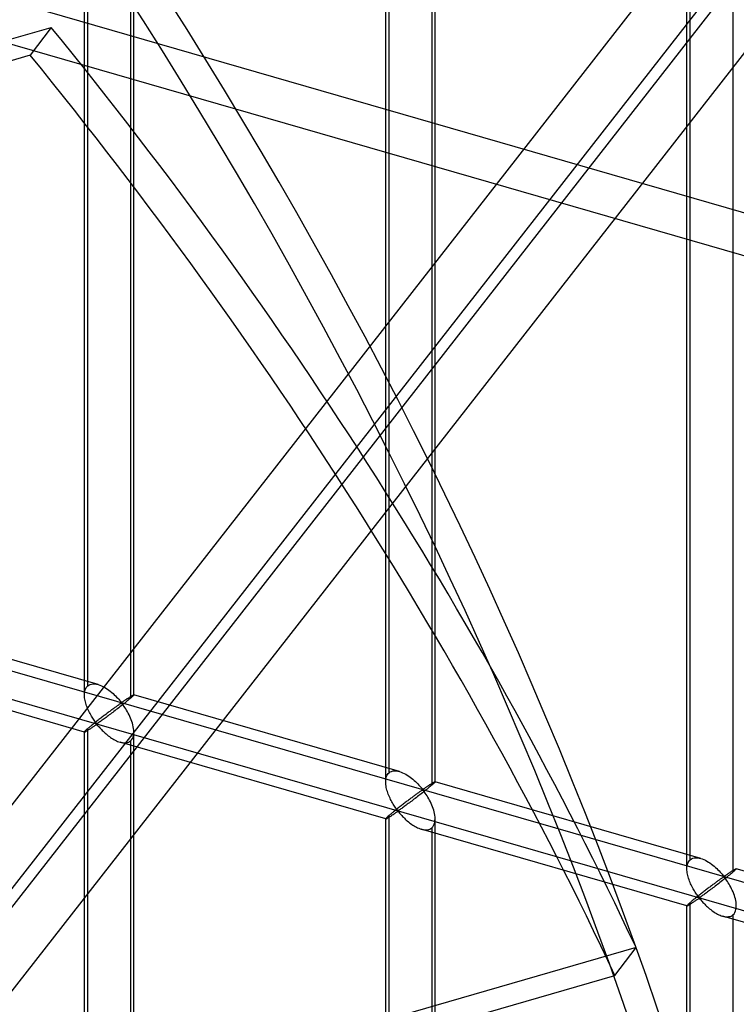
# Model space of a CAD drawing. Header units: millimetres. Extents: x -527 to 557, y -623 to 637.
# Tile 55 of 80: x 271 to 344, y 47 to 146. Entities that reach past the tile are written whole.
import ezdxf

# ---------------------------------------------------------------- set-up
doc = ezdxf.new("R2010")
doc.units = ezdxf.units.MM
doc.layers.add('MAIN-2', color=7, linetype='Continuous')

msp = doc.modelspace()

# ---------------------------------------------------------------- linework, layer by layer
at = {"layer": 'MAIN-2'}
for p, q in [((242.93, 21.293), (470.245, 312.561)), ((470.245, 304.098), (242.792, 12.652)), ((414.829, 251.942), (239.821, 27.696)), ((420.219, 250.385), (236.01, 14.349)), ((-175.896, 209.187), (555.896, -2.063)), ((526.542, 3.524), (-176.231, 206.397)), ((278.06, 78.863), (278.06, 196.498)), ((277.725, 77.949), (277.725, 196.163)), ((282.723, 77.949), (282.723, 196.163)), ((282.388, 195.249), (282.388, 77.614)), ((308.551, 70.061), (308.551, 187.696)), ((308.216, 69.147), (308.216, 187.361)), ((313.214, 69.147), (313.214, 187.361)), ((312.879, 186.447), (312.879, 68.812)), ((338.708, 60.344), (338.708, 178.559)), ((339.042, 61.259), (339.042, 178.894)), ((343.371, 177.645), (343.371, 60.01)), ((367.461, 120.14), (229.659, 159.92)), ((229.659, 155.59), (367.461, 115.81)), ((47.478, 80.051), (274.367, 145.549)), ((274.367, 145.549), (272.237, 142.726)), ((272.237, 142.726), (45.347, 77.228)), ((279.117, 78.995), (252.226, 86.758)), ((277.73, 74.191), (250.84, 81.954)), ((277.911, 78.692), (277.981, 78.784)), ((277.981, 78.784), (278.06, 78.863)), ((278.06, 78.863), (278.176, 78.946)), ((278.176, 78.946), (278.308, 79.008)), ((278.308, 79.008), (278.453, 79.048)), ((278.453, 79.048), (278.61, 79.065)), ((278.61, 79.065), (278.776, 79.061)), ((278.776, 79.061), (278.949, 79.036)), ((278.949, 79.036), (279.125, 78.993)), ((279.125, 78.993), (279.284, 78.94)), ((279.284, 78.94), (279.442, 78.876)), ((279.442, 78.876), (279.596, 78.802)), ((279.596, 78.802), (279.749, 78.72)), ((277.725, 77.935), (277.729, 78.08)), ((277.73, 77.801), (277.725, 77.935)), ((277.729, 78.08), (277.744, 78.219)), ((277.742, 77.664), (277.73, 77.801)), ((277.744, 78.219), (277.769, 78.351)), ((277.769, 78.351), (277.805, 78.475)), ((277.805, 78.475), (277.853, 78.589)), ((277.853, 78.589), (277.911, 78.692)), ((279.749, 78.72), (279.901, 78.629)), ((279.901, 78.629), (280.051, 78.531)), ((280.051, 78.531), (280.198, 78.426)), ((280.198, 78.426), (280.342, 78.316)), ((280.342, 78.316), (280.48, 78.202)), ((280.48, 78.202), (280.614, 78.086)), ((280.614, 78.086), (280.741, 77.969)), ((280.741, 77.969), (280.863, 77.851)), ((280.863, 77.851), (280.979, 77.733)), ((282.336, 77.749), (282.378, 77.776)), ((282.378, 77.776), (282.419, 77.801)), ((282.419, 77.801), (282.457, 77.825)), ((282.457, 77.825), (282.494, 77.847)), ((282.494, 77.847), (282.528, 77.868)), ((282.528, 77.868), (282.56, 77.886)), ((282.59, 77.795), (282.548, 77.756)), ((282.56, 77.886), (282.589, 77.903)), ((282.589, 77.903), (282.616, 77.917)), ((282.626, 77.83), (282.59, 77.795)), ((282.616, 77.917), (282.64, 77.93)), ((282.657, 77.861), (282.626, 77.83)), ((282.64, 77.93), (282.662, 77.94)), ((282.682, 77.887), (282.657, 77.861)), ((282.662, 77.94), (282.68, 77.948)), ((282.68, 77.948), (282.696, 77.953)), ((282.7, 77.909), (282.682, 77.887)), ((282.696, 77.953), (282.708, 77.956)), ((282.713, 77.927), (282.7, 77.909)), ((282.708, 77.956), (282.717, 77.956)), ((282.721, 77.94), (282.713, 77.927)), ((282.717, 77.956), (282.719, 77.955)), ((309.608, 70.193), (282.718, 77.956)), ((282.719, 77.955), (282.72, 77.955)), ((282.72, 77.955), (282.721, 77.954)), ((282.721, 77.954), (282.722, 77.952)), ((282.723, 77.95), (282.721, 77.94)), ((282.722, 77.952), (282.723, 77.951)), ((282.723, 77.951), (282.723, 77.95)), ((277.761, 77.526), (277.742, 77.664)), ((277.787, 77.388), (277.761, 77.526)), ((277.817, 77.252), (277.787, 77.388)), ((277.853, 77.115), (277.817, 77.252)), ((277.894, 76.978), (277.853, 77.115)), ((277.94, 76.841), (277.894, 76.978)), ((277.99, 76.704), (277.94, 76.841)), ((280.986, 76.8), (280.923, 76.755)), ((280.979, 77.733), (281.088, 77.618)), ((281.046, 76.844), (280.986, 76.8)), ((281.104, 76.885), (281.046, 76.844)), ((281.088, 77.618), (281.189, 77.507)), ((281.16, 76.924), (281.104, 76.885)), ((281.213, 76.962), (281.16, 76.924)), ((281.189, 77.507), (281.282, 77.402)), ((281.264, 76.997), (281.213, 76.962)), ((281.314, 77.03), (281.264, 76.997)), ((281.282, 77.402), (281.37, 77.303)), ((281.361, 77.06), (281.314, 77.03)), ((281.443, 76.843), (281.319, 76.745)), ((281.41, 77.085), (281.361, 77.06)), ((281.37, 77.303), (281.473, 77.217)), ((281.473, 77.094), (281.41, 77.085)), ((281.566, 76.94), (281.443, 76.843)), ((281.473, 77.217), (281.537, 77.225)), ((281.574, 77.006), (281.473, 77.094)), ((281.537, 77.225), (281.585, 77.25)), ((281.686, 77.035), (281.566, 76.94)), ((281.654, 76.903), (281.574, 77.006)), ((281.585, 77.25), (281.63, 77.278)), ((281.63, 77.278), (281.676, 77.307)), ((281.736, 76.789), (281.654, 76.903)), ((281.676, 77.307), (281.722, 77.338)), ((281.803, 77.129), (281.686, 77.035)), ((281.722, 77.338), (281.77, 77.37)), ((281.82, 76.665), (281.736, 76.789)), ((281.77, 77.37), (281.817, 77.403)), ((281.916, 77.22), (281.803, 77.129)), ((281.817, 77.403), (281.866, 77.435)), ((281.866, 77.435), (281.914, 77.468)), ((281.914, 77.468), (281.964, 77.502)), ((282.023, 77.308), (281.916, 77.22)), ((281.964, 77.502), (282.013, 77.535)), ((282.013, 77.535), (282.061, 77.568)), ((282.125, 77.392), (282.023, 77.308)), ((282.061, 77.568), (282.109, 77.6)), ((282.109, 77.6), (282.156, 77.631)), ((282.22, 77.471), (282.125, 77.392)), ((282.156, 77.631), (282.203, 77.662)), ((282.203, 77.662), (282.248, 77.692)), ((282.308, 77.545), (282.22, 77.471)), ((282.248, 77.692), (282.293, 77.721)), ((282.293, 77.721), (282.336, 77.749)), ((282.388, 77.614), (282.308, 77.545)), ((282.447, 77.665), (282.388, 77.614)), ((282.5, 77.712), (282.447, 77.665)), ((282.548, 77.756), (282.5, 77.712)), ((278.045, 76.569), (277.99, 76.704)), ((278.102, 76.435), (278.045, 76.569)), ((278.162, 76.304), (278.102, 76.435)), ((278.225, 76.175), (278.162, 76.304)), ((278.29, 76.05), (278.225, 76.175)), ((278.356, 75.929), (278.29, 76.05)), ((278.423, 75.811), (278.356, 75.929)), ((278.491, 75.696), (278.423, 75.811)), ((279.622, 75.783), (279.538, 75.719)), ((279.706, 75.847), (279.622, 75.783)), ((279.789, 75.911), (279.706, 75.847)), ((279.873, 75.974), (279.789, 75.911)), ((279.956, 76.037), (279.873, 75.974)), ((280.038, 76.099), (279.956, 76.037)), ((280.126, 75.834), (280.016, 75.753)), ((280.119, 76.161), (280.038, 76.099)), ((280.2, 76.221), (280.119, 76.161)), ((280.238, 75.919), (280.126, 75.834)), ((280.279, 76.281), (280.2, 76.221)), ((280.353, 76.005), (280.238, 75.919)), ((280.357, 76.339), (280.279, 76.281)), ((280.47, 76.093), (280.353, 76.005)), ((280.434, 76.396), (280.357, 76.339)), ((280.509, 76.451), (280.434, 76.396)), ((280.589, 76.183), (280.47, 76.093)), ((280.582, 76.506), (280.509, 76.451)), ((280.654, 76.558), (280.582, 76.506)), ((280.708, 76.273), (280.589, 76.183)), ((280.724, 76.609), (280.654, 76.558)), ((280.827, 76.365), (280.708, 76.273)), ((280.792, 76.659), (280.724, 76.609)), ((280.858, 76.708), (280.792, 76.659)), ((280.948, 76.457), (280.827, 76.365)), ((280.923, 76.755), (280.858, 76.708)), ((281.07, 76.552), (280.948, 76.457)), ((281.194, 76.648), (281.07, 76.552)), ((281.319, 76.745), (281.194, 76.648)), ((281.906, 76.532), (281.82, 76.665)), ((281.993, 76.39), (281.906, 76.532)), ((282.079, 76.242), (281.993, 76.39)), ((282.162, 76.089), (282.079, 76.242)), ((282.244, 75.93), (282.162, 76.089)), ((282.322, 75.765), (282.244, 75.93)), ((278.373, 74.797), (278.303, 74.739)), ((278.446, 74.857), (278.373, 74.797)), ((278.522, 74.918), (278.446, 74.857)), ((278.56, 75.587), (278.491, 75.696)), ((278.6, 74.982), (278.522, 74.918)), ((278.627, 75.482), (278.56, 75.587)), ((278.68, 75.046), (278.6, 74.982)), ((278.694, 75.384), (278.627, 75.482)), ((278.633, 74.746), (278.699, 74.791)), ((278.762, 75.112), (278.68, 75.046)), ((278.759, 75.291), (278.694, 75.384)), ((278.699, 74.791), (278.764, 74.834)), ((278.823, 75.205), (278.759, 75.291)), ((278.846, 75.179), (278.762, 75.112)), ((278.764, 74.834), (278.828, 74.875)), ((278.887, 75.126), (278.823, 75.205)), ((278.828, 74.875), (278.891, 74.913)), ((278.932, 75.247), (278.846, 75.179)), ((278.966, 75.056), (278.887, 75.126)), ((278.891, 74.913), (278.974, 74.93)), ((279.018, 75.315), (278.932, 75.247)), ((279.054, 75.069), (278.966, 75.056)), ((278.974, 74.93), (279.059, 74.864)), ((279.105, 75.383), (279.018, 75.315)), ((279.122, 75.109), (279.054, 75.069)), ((279.059, 74.864), (279.127, 74.789)), ((279.192, 75.451), (279.105, 75.383)), ((279.193, 75.156), (279.122, 75.109)), ((279.127, 74.789), (279.197, 74.709)), ((279.28, 75.519), (279.192, 75.451)), ((279.267, 75.208), (279.193, 75.156)), ((279.346, 75.263), (279.267, 75.208)), ((279.366, 75.586), (279.28, 75.519)), ((279.429, 75.323), (279.346, 75.263)), ((279.453, 75.653), (279.366, 75.586)), ((279.518, 75.387), (279.429, 75.323)), ((279.538, 75.719), (279.453, 75.653)), ((279.61, 75.454), (279.518, 75.387)), ((279.707, 75.525), (279.61, 75.454)), ((279.806, 75.597), (279.707, 75.525)), ((279.909, 75.673), (279.806, 75.597)), ((280.016, 75.753), (279.909, 75.673)), ((282.396, 75.596), (282.322, 75.765)), ((282.464, 75.425), (282.396, 75.596)), ((282.526, 75.251), (282.464, 75.425)), ((282.581, 75.077), (282.526, 75.251)), ((282.628, 74.904), (282.581, 75.077)), ((282.667, 74.731), (282.628, 74.904)), ((277.729, 74.211), (277.725, 74.197)), ((277.725, -44.017), (277.725, 74.198)), ((277.725, 74.197), (277.725, 74.196)), ((277.725, 74.196), (277.726, 74.194)), ((277.726, 74.194), (277.727, 74.193)), ((277.727, 74.193), (277.728, 74.192)), ((277.728, 74.192), (277.729, 74.192)), ((277.744, 74.233), (277.729, 74.211)), ((277.729, 74.192), (277.731, 74.191)), ((277.731, 74.191), (277.744, 74.192)), ((277.769, 74.263), (277.744, 74.233)), ((277.744, 74.192), (277.764, 74.198)), ((277.764, 74.198), (277.79, 74.209)), ((277.805, 74.301), (277.769, 74.263)), ((277.79, 74.209), (277.821, 74.224)), ((277.853, 74.347), (277.805, 74.301)), ((277.821, 74.224), (277.857, 74.243)), ((277.911, 74.402), (277.853, 74.347)), ((277.857, 74.243), (277.899, 74.267)), ((277.899, 74.267), (277.945, 74.294)), ((277.981, 74.464), (277.911, 74.402)), ((277.945, 74.294), (277.996, 74.325)), ((278.06, 74.533), (277.981, 74.464)), ((277.996, 74.325), (278.05, 74.359)), ((278.05, 74.359), (278.108, 74.395)), ((278.115, 74.581), (278.06, 74.533)), ((278.06, -43.102), (278.06, 74.533)), ((278.108, 74.395), (278.168, 74.435)), ((278.174, 74.631), (278.115, 74.581)), ((278.168, 74.435), (278.231, 74.476)), ((278.237, 74.684), (278.174, 74.631)), ((278.231, 74.476), (278.296, 74.518)), ((278.303, 74.739), (278.237, 74.684)), ((278.296, 74.518), (278.362, 74.562)), ((278.362, 74.562), (278.429, 74.608)), ((278.429, 74.608), (278.497, 74.654)), ((278.497, 74.654), (278.565, 74.7)), ((278.565, 74.7), (278.633, 74.746)), ((279.197, 74.709), (279.272, 74.625)), ((279.272, 74.625), (279.351, 74.538)), ((279.351, 74.538), (279.435, 74.449)), ((279.435, 74.449), (279.523, 74.358)), ((279.523, 74.358), (279.616, 74.265)), ((279.616, 74.265), (279.712, 74.172)), ((279.712, 74.172), (279.811, 74.081)), ((279.811, 74.081), (279.915, 73.99)), ((279.915, 73.99), (280.021, 73.9)), ((280.021, 73.9), (280.131, 73.811)), ((280.131, 73.811), (280.244, 73.725)), ((282.642, 73.672), (282.689, 73.839)), ((282.696, 74.557), (282.667, 74.731)), ((282.689, 73.839), (282.715, 74.02)), ((282.716, 74.383), (282.696, 74.557)), ((282.715, 74.02), (282.723, 74.212)), ((282.723, 74.212), (282.716, 74.383)), ((282.723, -44.017), (282.723, 74.198)), ((280.244, 73.725), (280.358, 73.643)), ((280.358, 73.643), (280.475, 73.564)), ((280.475, 73.564), (280.593, 73.489)), ((280.593, 73.489), (280.712, 73.419)), ((280.712, 73.419), (280.832, 73.355)), ((280.832, 73.355), (280.952, 73.296)), ((280.952, 73.296), (281.074, 73.242)), ((281.074, 73.242), (281.198, 73.195)), ((281.198, 73.195), (281.323, 73.154)), ((281.323, 73.154), (281.46, 73.119)), ((308.221, 65.389), (281.331, 73.152)), ((281.46, 73.119), (281.596, 73.095)), ((281.596, 73.095), (281.728, 73.082)), ((281.728, 73.082), (281.856, 73.083)), ((281.856, 73.083), (281.978, 73.096)), ((281.978, 73.096), (282.093, 73.123)), ((282.093, 73.123), (282.2, 73.163)), ((282.2, 73.163), (282.299, 73.217)), ((282.299, 73.217), (282.388, 73.284)), ((282.388, 73.284), (282.491, 73.392)), ((282.388, 73.284), (282.388, -44.352)), ((282.491, 73.392), (282.577, 73.522)), ((282.577, 73.522), (282.642, 73.672)), ((308.344, 69.787), (308.403, 69.89)), ((308.403, 69.89), (308.472, 69.982)), ((308.472, 69.982), (308.551, 70.061)), ((308.551, 70.061), (308.667, 70.144)), ((308.667, 70.144), (308.799, 70.206)), ((308.799, 70.206), (308.945, 70.246)), ((308.945, 70.246), (309.102, 70.263)), ((309.102, 70.263), (309.268, 70.259)), ((309.268, 70.259), (309.44, 70.234)), ((309.44, 70.234), (309.617, 70.191)), ((309.617, 70.191), (309.776, 70.138)), ((309.776, 70.138), (309.933, 70.074)), ((309.933, 70.074), (310.088, 70)), ((310.088, 70), (310.24, 69.918)), ((310.24, 69.918), (310.392, 69.827)), ((310.392, 69.827), (310.542, 69.729)), ((308.216, 69.133), (308.22, 69.278)), ((308.221, 68.999), (308.216, 69.133)), ((308.22, 69.278), (308.235, 69.417)), ((308.233, 68.862), (308.221, 68.999)), ((308.253, 68.724), (308.233, 68.862)), ((308.235, 69.417), (308.26, 69.549)), ((308.26, 69.549), (308.297, 69.673)), ((308.297, 69.673), (308.344, 69.787)), ((310.542, 69.729), (310.689, 69.624)), ((310.689, 69.624), (310.833, 69.514)), ((310.833, 69.514), (310.972, 69.4)), ((310.972, 69.4), (311.105, 69.284)), ((311.105, 69.284), (311.233, 69.167)), ((311.233, 69.167), (311.355, 69.049)), ((311.355, 69.049), (311.471, 68.931)), ((311.471, 68.931), (311.579, 68.816)), ((311.579, 68.816), (311.68, 68.705)), ((312.6, 68.798), (312.648, 68.829)), ((312.648, 68.829), (312.694, 68.86)), ((312.694, 68.86), (312.74, 68.89)), ((312.74, 68.89), (312.784, 68.919)), ((312.784, 68.919), (312.828, 68.947)), ((312.879, 68.812), (312.799, 68.743)), ((312.828, 68.947), (312.87, 68.974)), ((312.87, 68.974), (312.91, 68.999)), ((312.938, 68.863), (312.879, 68.812)), ((312.91, 68.999), (312.948, 69.023)), ((312.991, 68.91), (312.938, 68.863)), ((312.948, 69.023), (312.985, 69.045)), ((312.985, 69.045), (313.019, 69.066)), ((313.039, 68.954), (312.991, 68.91)), ((313.019, 69.066), (313.051, 69.084)), ((313.081, 68.993), (313.039, 68.954)), ((313.051, 69.084), (313.081, 69.101)), ((313.081, 69.101), (313.108, 69.115)), ((313.118, 69.028), (313.081, 68.993)), ((313.108, 69.115), (313.132, 69.128)), ((313.148, 69.059), (313.118, 69.028)), ((313.132, 69.128), (313.153, 69.138)), ((313.173, 69.085), (313.148, 69.059)), ((313.153, 69.138), (313.172, 69.146)), ((313.172, 69.146), (313.187, 69.151)), ((313.192, 69.107), (313.173, 69.085)), ((313.187, 69.151), (313.2, 69.154)), ((313.205, 69.125), (313.192, 69.107)), ((313.2, 69.154), (313.208, 69.154)), ((313.212, 69.138), (313.205, 69.125)), ((313.208, 69.154), (313.21, 69.153)), ((340.099, 61.391), (313.209, 69.154)), ((313.21, 69.153), (313.211, 69.152)), ((313.211, 69.152), (313.212, 69.152)), ((313.212, 69.152), (313.213, 69.15)), ((313.214, 69.148), (313.212, 69.138)), ((313.213, 69.15), (313.214, 69.149)), ((313.214, 69.149), (313.214, 69.148)), ((308.278, 68.586), (308.253, 68.724)), ((308.309, 68.45), (308.278, 68.586)), ((308.345, 68.313), (308.309, 68.45)), ((308.386, 68.176), (308.345, 68.313)), ((308.432, 68.039), (308.386, 68.176)), ((308.482, 67.902), (308.432, 68.039)), ((308.536, 67.767), (308.482, 67.902)), ((311.215, 67.807), (311.145, 67.756)), ((311.283, 67.857), (311.215, 67.807)), ((311.35, 67.906), (311.283, 67.857)), ((311.414, 67.953), (311.35, 67.906)), ((311.477, 67.998), (311.414, 67.953)), ((311.537, 68.042), (311.477, 67.998)), ((311.595, 68.083), (311.537, 68.042)), ((311.686, 67.846), (311.562, 67.75)), ((311.651, 68.122), (311.595, 68.083)), ((311.704, 68.16), (311.651, 68.122)), ((311.68, 68.705), (311.774, 68.6)), ((311.81, 67.943), (311.686, 67.846)), ((311.756, 68.195), (311.704, 68.16)), ((311.805, 68.228), (311.756, 68.195)), ((311.774, 68.6), (311.861, 68.501)), ((311.852, 68.258), (311.805, 68.228)), ((311.935, 68.041), (311.81, 67.943)), ((311.901, 68.283), (311.852, 68.258)), ((311.861, 68.501), (311.965, 68.415)), ((311.965, 68.292), (311.901, 68.283)), ((312.057, 68.138), (311.935, 68.041)), ((311.965, 68.415), (312.029, 68.423)), ((312.065, 68.204), (311.965, 68.292)), ((312.029, 68.423), (312.076, 68.448)), ((312.177, 68.233), (312.057, 68.138)), ((312.145, 68.101), (312.065, 68.204)), ((312.076, 68.448), (312.121, 68.476)), ((312.121, 68.476), (312.167, 68.505)), ((312.228, 67.986), (312.145, 68.101)), ((312.167, 68.505), (312.214, 68.536)), ((312.294, 68.327), (312.177, 68.233)), ((312.214, 68.536), (312.261, 68.568)), ((312.312, 67.863), (312.228, 67.986)), ((312.261, 68.568), (312.309, 68.6)), ((312.407, 68.418), (312.294, 68.327)), ((312.309, 68.6), (312.357, 68.633)), ((312.397, 67.73), (312.312, 67.863)), ((312.357, 68.633), (312.406, 68.666)), ((312.406, 68.666), (312.455, 68.7)), ((312.515, 68.506), (312.407, 68.418)), ((312.455, 68.7), (312.504, 68.733)), ((312.504, 68.733), (312.552, 68.766)), ((312.617, 68.59), (312.515, 68.506)), ((312.552, 68.766), (312.6, 68.798)), ((312.712, 68.669), (312.617, 68.59)), ((312.799, 68.743), (312.712, 68.669)), ((308.593, 67.633), (308.536, 67.767)), ((308.654, 67.502), (308.593, 67.633)), ((308.717, 67.373), (308.654, 67.502)), ((308.781, 67.248), (308.717, 67.373)), ((308.847, 67.127), (308.781, 67.248)), ((308.914, 67.009), (308.847, 67.127)), ((308.983, 66.894), (308.914, 67.009)), ((309.051, 66.784), (308.983, 66.894)), ((309.944, 66.851), (309.858, 66.784)), ((310.029, 66.917), (309.944, 66.851)), ((310.113, 66.981), (310.029, 66.917)), ((310.197, 67.045), (310.113, 66.981)), ((310.281, 67.109), (310.197, 67.045)), ((310.364, 67.172), (310.281, 67.109)), ((310.4, 66.871), (310.297, 66.795)), ((310.447, 67.235), (310.364, 67.172)), ((310.507, 66.95), (310.4, 66.871)), ((310.529, 67.297), (310.447, 67.235)), ((310.617, 67.032), (310.507, 66.95)), ((310.611, 67.359), (310.529, 67.297)), ((310.691, 67.419), (310.611, 67.359)), ((310.73, 67.116), (310.617, 67.032)), ((310.771, 67.478), (310.691, 67.419)), ((310.845, 67.203), (310.73, 67.116)), ((310.849, 67.537), (310.771, 67.478)), ((310.962, 67.291), (310.845, 67.203)), ((310.925, 67.594), (310.849, 67.537)), ((311, 67.649), (310.925, 67.594)), ((311.08, 67.381), (310.962, 67.291)), ((311.074, 67.704), (311, 67.649)), ((311.145, 67.756), (311.074, 67.704)), ((311.199, 67.471), (311.08, 67.381)), ((311.319, 67.563), (311.199, 67.471)), ((311.439, 67.655), (311.319, 67.563)), ((311.562, 67.75), (311.439, 67.655)), ((312.484, 67.588), (312.397, 67.73)), ((312.57, 67.44), (312.484, 67.588)), ((312.654, 67.287), (312.57, 67.44)), ((312.735, 67.128), (312.654, 67.287)), ((312.813, 66.963), (312.735, 67.128)), ((312.887, 66.794), (312.813, 66.963)), ((308.665, 65.829), (308.606, 65.778)), ((308.728, 65.882), (308.665, 65.829)), ((308.795, 65.937), (308.728, 65.882)), ((308.864, 65.995), (308.795, 65.937)), ((308.937, 66.055), (308.864, 65.995)), ((308.92, 65.806), (308.988, 65.852)), ((309.013, 66.116), (308.937, 66.055)), ((308.988, 65.852), (309.057, 65.898)), ((309.091, 66.179), (309.013, 66.116)), ((309.119, 66.68), (309.051, 66.784)), ((309.057, 65.898), (309.124, 65.944)), ((309.171, 66.244), (309.091, 66.179)), ((309.185, 66.582), (309.119, 66.68)), ((309.124, 65.944), (309.19, 65.989)), ((309.254, 66.31), (309.171, 66.244)), ((309.25, 66.489), (309.185, 66.582)), ((309.19, 65.989), (309.255, 66.032)), ((309.314, 66.403), (309.25, 66.489)), ((309.338, 66.377), (309.254, 66.31)), ((309.255, 66.032), (309.319, 66.073)), ((309.378, 66.324), (309.314, 66.403)), ((309.319, 66.073), (309.383, 66.11)), ((309.423, 66.444), (309.338, 66.377)), ((309.457, 66.254), (309.378, 66.324)), ((309.383, 66.11), (309.466, 66.128)), ((309.509, 66.512), (309.423, 66.444)), ((309.546, 66.267), (309.457, 66.254)), ((309.466, 66.128), (309.551, 66.062)), ((309.596, 66.581), (309.509, 66.512)), ((309.614, 66.307), (309.546, 66.267)), ((309.551, 66.062), (309.618, 65.987)), ((309.684, 66.649), (309.596, 66.581)), ((309.684, 66.354), (309.614, 66.307)), ((309.618, 65.987), (309.689, 65.907)), ((309.771, 66.717), (309.684, 66.649)), ((309.758, 66.406), (309.684, 66.354)), ((309.689, 65.907), (309.763, 65.823)), ((309.837, 66.461), (309.758, 66.406)), ((309.763, 65.823), (309.842, 65.736)), ((309.858, 66.784), (309.771, 66.717)), ((309.921, 66.521), (309.837, 66.461)), ((310.009, 66.585), (309.921, 66.521)), ((310.102, 66.652), (310.009, 66.585)), ((310.198, 66.722), (310.102, 66.652)), ((310.297, 66.795), (310.198, 66.722)), ((312.956, 66.622), (312.887, 66.794)), ((313.018, 66.449), (312.956, 66.622)), ((313.073, 66.275), (313.018, 66.449)), ((313.12, 66.102), (313.073, 66.275)), ((313.158, 65.929), (313.12, 66.102)), ((313.188, 65.755), (313.158, 65.929)), ((308.22, 65.409), (308.216, 65.395)), ((308.216, -52.819), (308.216, 65.396)), ((308.216, 65.395), (308.217, 65.394)), ((308.217, 65.394), (308.217, 65.392)), ((308.217, 65.392), (308.218, 65.391)), ((308.218, 65.391), (308.219, 65.39)), ((308.219, 65.39), (308.22, 65.39)), ((308.235, 65.431), (308.22, 65.409)), ((308.22, 65.39), (308.222, 65.389)), ((308.222, 65.389), (308.235, 65.39)), ((308.26, 65.461), (308.235, 65.431)), ((308.235, 65.39), (308.255, 65.396)), ((308.255, 65.396), (308.281, 65.407)), ((308.297, 65.499), (308.26, 65.461)), ((308.281, 65.407), (308.312, 65.422)), ((308.344, 65.545), (308.297, 65.499)), ((308.312, 65.422), (308.349, 65.441)), ((308.403, 65.6), (308.344, 65.545)), ((308.349, 65.441), (308.39, 65.465)), ((308.39, 65.465), (308.436, 65.492)), ((308.472, 65.662), (308.403, 65.6)), ((308.436, 65.492), (308.487, 65.523)), ((308.551, 65.731), (308.472, 65.662)), ((308.487, 65.523), (308.541, 65.557)), ((308.541, 65.557), (308.599, 65.593)), ((308.606, 65.778), (308.551, 65.731)), ((308.551, -51.904), (308.551, 65.731)), ((308.599, 65.593), (308.66, 65.632)), ((308.66, 65.632), (308.722, 65.674)), ((308.722, 65.674), (308.787, 65.716)), ((308.787, 65.716), (308.853, 65.76)), ((308.853, 65.76), (308.92, 65.806)), ((309.842, 65.736), (309.926, 65.647)), ((309.926, 65.647), (310.014, 65.555)), ((310.014, 65.555), (310.107, 65.463)), ((310.107, 65.463), (310.203, 65.37)), ((310.203, 65.37), (310.303, 65.279)), ((310.303, 65.279), (310.406, 65.188)), ((310.406, 65.188), (310.512, 65.098)), ((310.512, 65.098), (310.622, 65.009)), ((310.622, 65.009), (310.735, 64.923)), ((310.735, 64.923), (310.85, 64.841)), ((310.85, 64.841), (310.967, 64.762)), ((313.068, 64.72), (313.134, 64.87)), ((313.134, 64.87), (313.18, 65.037)), ((313.18, 65.037), (313.206, 65.218)), ((313.207, 65.581), (313.188, 65.755)), ((313.206, 65.218), (313.214, 65.41)), ((313.214, 65.41), (313.207, 65.581)), ((313.214, -52.819), (313.214, 65.396)), ((310.967, 64.762), (311.085, 64.687)), ((311.085, 64.687), (311.204, 64.617)), ((311.204, 64.617), (311.323, 64.553)), ((311.323, 64.553), (311.443, 64.494)), ((311.443, 64.494), (311.566, 64.44)), ((311.566, 64.44), (311.69, 64.392)), ((311.69, 64.392), (311.814, 64.352)), ((311.814, 64.352), (311.951, 64.317)), ((338.713, 56.587), (311.822, 64.35)), ((311.951, 64.317), (312.087, 64.293)), ((312.087, 64.293), (312.219, 64.28)), ((312.219, 64.28), (312.347, 64.281)), ((312.347, 64.281), (312.469, 64.294)), ((312.469, 64.294), (312.584, 64.321)), ((312.584, 64.321), (312.692, 64.361)), ((312.692, 64.361), (312.79, 64.415)), ((312.79, 64.415), (312.879, 64.482)), ((312.879, 64.482), (312.983, 64.59)), ((312.879, 64.482), (312.879, -53.154)), ((312.983, 64.59), (313.068, 64.72)), ((338.752, 60.747), (338.788, 60.871)), ((338.788, 60.871), (338.836, 60.985)), ((338.836, 60.985), (338.894, 61.088)), ((338.894, 61.088), (338.963, 61.18)), ((338.963, 61.18), (339.042, 61.259)), ((339.042, 61.259), (339.159, 61.342)), ((339.159, 61.342), (339.29, 61.404)), ((339.29, 61.404), (339.436, 61.443)), ((339.436, 61.443), (339.593, 61.461)), ((339.593, 61.461), (339.759, 61.456)), ((339.759, 61.456), (339.931, 61.432)), ((339.931, 61.432), (340.108, 61.388)), ((340.108, 61.388), (340.267, 61.336)), ((340.267, 61.336), (340.424, 61.271)), ((340.424, 61.271), (340.579, 61.198)), ((340.579, 61.198), (340.731, 61.116)), ((340.731, 61.116), (340.883, 61.025)), ((340.883, 61.025), (341.033, 60.927)), ((341.033, 60.927), (341.181, 60.822)), ((338.708, 60.331), (338.712, 60.476)), ((338.712, 60.196), (338.708, 60.331)), ((338.712, 60.476), (338.726, 60.615)), ((338.725, 60.06), (338.712, 60.196)), ((338.744, 59.922), (338.725, 60.06)), ((338.726, 60.615), (338.752, 60.747)), ((338.769, 59.784), (338.744, 59.922)), ((341.181, 60.822), (341.324, 60.712)), ((341.324, 60.712), (341.463, 60.598)), ((341.463, 60.598), (341.596, 60.482)), ((341.596, 60.482), (341.724, 60.365)), ((341.724, 60.365), (341.846, 60.247)), ((341.846, 60.247), (341.962, 60.129)), ((341.962, 60.129), (342.071, 60.014)), ((342.071, 60.014), (342.171, 59.903)), ((342.171, 59.903), (342.265, 59.797)), ((342.8, 59.798), (342.848, 59.831)), ((342.848, 59.831), (342.897, 59.864)), ((342.897, 59.864), (342.946, 59.898)), ((342.946, 59.898), (342.995, 59.931)), ((342.995, 59.931), (343.044, 59.964)), ((343.044, 59.964), (343.092, 59.996)), ((343.092, 59.996), (343.139, 60.027)), ((343.203, 59.867), (343.108, 59.787)), ((343.139, 60.027), (343.185, 60.058)), ((343.185, 60.058), (343.231, 60.088)), ((343.291, 59.941), (343.203, 59.867)), ((343.231, 60.088), (343.276, 60.117)), ((343.276, 60.117), (343.319, 60.145)), ((343.371, 60.01), (343.291, 59.941)), ((343.319, 60.145), (343.361, 60.172)), ((343.361, 60.172), (343.401, 60.197)), ((343.429, 60.061), (343.371, 60.01)), ((343.401, 60.197), (343.44, 60.221)), ((343.483, 60.108), (343.429, 60.061)), ((343.44, 60.221), (343.476, 60.243)), ((343.476, 60.243), (343.511, 60.263)), ((343.53, 60.151), (343.483, 60.108)), ((343.511, 60.263), (343.542, 60.282)), ((343.573, 60.191), (343.53, 60.151)), ((343.542, 60.282), (343.572, 60.299)), ((343.572, 60.299), (343.599, 60.313)), ((343.609, 60.226), (343.573, 60.191)), ((343.599, 60.313), (343.623, 60.325)), ((343.64, 60.257), (343.609, 60.226)), ((343.623, 60.325), (343.644, 60.336)), ((343.664, 60.283), (343.64, 60.257)), ((343.644, 60.336), (343.663, 60.344)), ((343.663, 60.344), (343.679, 60.349)), ((343.683, 60.305), (343.664, 60.283)), ((343.679, 60.349), (343.691, 60.352)), ((343.696, 60.323), (343.683, 60.305)), ((343.691, 60.352), (343.7, 60.352)), ((343.703, 60.336), (343.696, 60.323)), ((343.7, 60.352), (343.701, 60.351)), ((370.591, 52.589), (343.7, 60.351)), ((343.701, 60.351), (343.703, 60.35)), ((343.703, 60.35), (343.704, 60.349)), ((343.705, 60.345), (343.703, 60.336)), ((343.704, 60.349), (343.705, 60.348)), ((343.705, 60.348), (343.705, 60.347)), ((343.705, 60.347), (343.705, 60.345)), ((338.8, 59.648), (338.769, 59.784)), ((338.836, 59.511), (338.8, 59.648)), ((338.877, 59.374), (338.836, 59.511)), ((338.923, 59.237), (338.877, 59.374)), ((338.973, 59.1), (338.923, 59.237)), ((339.027, 58.965), (338.973, 59.1)), ((339.085, 58.831), (339.027, 58.965)), ((339.145, 58.699), (339.085, 58.831)), ((341.492, 58.847), (341.417, 58.792)), ((341.565, 58.901), (341.492, 58.847)), ((341.636, 58.954), (341.565, 58.901)), ((341.706, 59.005), (341.636, 58.954)), ((341.774, 59.055), (341.706, 59.005)), ((341.841, 59.104), (341.774, 59.055)), ((341.93, 58.853), (341.81, 58.761)), ((341.906, 59.151), (341.841, 59.104)), ((341.968, 59.196), (341.906, 59.151)), ((342.053, 58.948), (341.93, 58.853)), ((342.029, 59.239), (341.968, 59.196)), ((342.087, 59.281), (342.029, 59.239)), ((342.177, 59.044), (342.053, 58.948)), ((342.142, 59.32), (342.087, 59.281)), ((342.196, 59.358), (342.142, 59.32)), ((342.302, 59.141), (342.177, 59.044)), ((342.247, 59.393), (342.196, 59.358)), ((342.296, 59.426), (342.247, 59.393)), ((342.265, 59.797), (342.352, 59.699)), ((342.344, 59.455), (342.296, 59.426)), ((342.426, 59.239), (342.302, 59.141)), ((342.392, 59.481), (342.344, 59.455)), ((342.352, 59.699), (342.456, 59.613)), ((342.456, 59.49), (342.392, 59.481)), ((342.549, 59.335), (342.426, 59.239)), ((342.456, 59.613), (342.52, 59.621)), ((342.556, 59.402), (342.456, 59.49)), ((342.52, 59.621), (342.567, 59.646)), ((342.669, 59.431), (342.549, 59.335)), ((342.637, 59.299), (342.556, 59.402)), ((342.567, 59.646), (342.613, 59.673)), ((342.613, 59.673), (342.658, 59.703)), ((342.719, 59.184), (342.637, 59.299)), ((342.658, 59.703), (342.705, 59.734)), ((342.786, 59.525), (342.669, 59.431)), ((342.705, 59.734), (342.752, 59.766)), ((342.803, 59.061), (342.719, 59.184)), ((342.752, 59.766), (342.8, 59.798)), ((342.898, 59.616), (342.786, 59.525)), ((342.889, 58.928), (342.803, 59.061)), ((342.975, 58.786), (342.889, 58.928)), ((343.006, 59.704), (342.898, 59.616)), ((343.108, 59.787), (343.006, 59.704)), ((339.208, 58.571), (339.145, 58.699)), ((339.272, 58.446), (339.208, 58.571)), ((339.338, 58.325), (339.272, 58.446)), ((339.406, 58.207), (339.338, 58.325)), ((339.474, 58.092), (339.406, 58.207)), ((339.542, 57.982), (339.474, 58.092)), ((339.61, 57.878), (339.542, 57.982)), ((339.676, 57.78), (339.61, 57.878)), ((340.175, 57.847), (340.088, 57.779)), ((340.262, 57.915), (340.175, 57.847)), ((340.349, 57.982), (340.262, 57.915)), ((340.435, 58.049), (340.349, 57.982)), ((340.52, 58.114), (340.435, 58.049)), ((340.593, 57.85), (340.5, 57.783)), ((340.604, 58.179), (340.52, 58.114)), ((340.689, 57.92), (340.593, 57.85)), ((340.688, 58.243), (340.604, 58.179)), ((340.772, 58.307), (340.688, 58.243)), ((340.789, 57.993), (340.689, 57.92)), ((340.855, 58.37), (340.772, 58.307)), ((340.892, 58.069), (340.789, 57.993)), ((340.938, 58.433), (340.855, 58.37)), ((340.998, 58.148), (340.892, 58.069)), ((341.021, 58.495), (340.938, 58.433)), ((341.108, 58.23), (340.998, 58.148)), ((341.102, 58.557), (341.021, 58.495)), ((341.183, 58.617), (341.102, 58.557)), ((341.221, 58.314), (341.108, 58.23)), ((341.262, 58.676), (341.183, 58.617)), ((341.336, 58.401), (341.221, 58.314)), ((341.34, 58.735), (341.262, 58.676)), ((341.453, 58.489), (341.336, 58.401)), ((341.417, 58.792), (341.34, 58.735)), ((341.571, 58.579), (341.453, 58.489)), ((341.69, 58.669), (341.571, 58.579)), ((341.81, 58.761), (341.69, 58.669)), ((343.061, 58.638), (342.975, 58.786)), ((343.145, 58.485), (343.061, 58.638)), ((343.226, 58.325), (343.145, 58.485)), ((343.304, 58.161), (343.226, 58.325)), ((343.378, 57.992), (343.304, 58.161)), ((343.447, 57.82), (343.378, 57.992)), ((338.963, 56.86), (338.894, 56.798)), ((339.042, 56.929), (338.963, 56.86)), ((339.098, 56.976), (339.042, 56.929)), ((339.042, -60.706), (339.042, 56.929)), ((339.157, 57.027), (339.098, 56.976)), ((339.151, 56.83), (339.214, 56.871)), ((339.22, 57.08), (339.157, 57.027)), ((339.214, 56.871), (339.278, 56.914)), ((339.286, 57.135), (339.22, 57.08)), ((339.278, 56.914), (339.344, 56.958)), ((339.356, 57.193), (339.286, 57.135)), ((339.344, 56.958), (339.412, 57.003)), ((339.429, 57.252), (339.356, 57.193)), ((339.412, 57.003), (339.48, 57.05)), ((339.504, 57.314), (339.429, 57.252)), ((339.48, 57.05), (339.548, 57.096)), ((339.582, 57.377), (339.504, 57.314)), ((339.548, 57.096), (339.615, 57.142)), ((339.663, 57.442), (339.582, 57.377)), ((339.615, 57.142), (339.682, 57.186)), ((339.745, 57.508), (339.663, 57.442)), ((339.742, 57.687), (339.676, 57.78)), ((339.682, 57.186), (339.747, 57.23)), ((339.806, 57.601), (339.742, 57.687)), ((339.829, 57.575), (339.745, 57.508)), ((339.747, 57.23), (339.81, 57.271)), ((339.869, 57.522), (339.806, 57.601)), ((339.81, 57.271), (339.874, 57.308)), ((339.914, 57.642), (339.829, 57.575)), ((339.948, 57.452), (339.869, 57.522)), ((339.874, 57.308), (339.957, 57.326)), ((340.001, 57.71), (339.914, 57.642)), ((340.037, 57.465), (339.948, 57.452)), ((339.957, 57.326), (340.042, 57.26)), ((340.088, 57.779), (340.001, 57.71)), ((340.105, 57.505), (340.037, 57.465)), ((340.042, 57.26), (340.11, 57.185)), ((340.175, 57.552), (340.105, 57.505)), ((340.11, 57.185), (340.18, 57.105)), ((340.25, 57.603), (340.175, 57.552)), ((340.18, 57.105), (340.255, 57.021)), ((340.328, 57.659), (340.25, 57.603)), ((340.255, 57.021), (340.333, 56.934)), ((340.412, 57.719), (340.328, 57.659)), ((340.333, 56.934), (340.417, 56.845)), ((340.5, 57.783), (340.412, 57.719)), ((340.417, 56.845), (340.506, 56.753)), ((343.509, 57.647), (343.447, 57.82)), ((343.564, 57.473), (343.509, 57.647)), ((343.611, 57.3), (343.564, 57.473)), ((343.649, 57.127), (343.611, 57.3)), ((343.679, 56.952), (343.649, 57.127)), ((343.698, 56.778), (343.679, 56.952)), ((338.712, 56.607), (338.708, 56.593)), ((338.708, -61.621), (338.708, 56.594)), ((338.708, 56.593), (338.708, 56.592)), ((338.708, 56.592), (338.708, 56.59)), ((338.708, 56.59), (338.709, 56.589)), ((338.709, 56.589), (338.71, 56.588)), ((338.71, 56.588), (338.712, 56.587)), ((338.726, 56.629), (338.712, 56.607)), ((338.712, 56.587), (338.713, 56.587)), ((338.713, 56.587), (338.726, 56.588)), ((338.752, 56.658), (338.726, 56.629)), ((338.726, 56.588), (338.746, 56.594)), ((338.746, 56.594), (338.772, 56.605)), ((338.788, 56.697), (338.752, 56.658)), ((338.772, 56.605), (338.803, 56.62)), ((338.836, 56.743), (338.788, 56.697)), ((338.803, 56.62), (338.84, 56.639)), ((338.894, 56.798), (338.836, 56.743)), ((338.84, 56.639), (338.881, 56.663)), ((338.881, 56.663), (338.928, 56.69)), ((338.928, 56.69), (338.978, 56.721)), ((338.978, 56.721), (339.033, 56.755)), ((339.033, 56.755), (339.09, 56.791)), ((339.09, 56.791), (339.151, 56.83)), ((340.506, 56.753), (340.598, 56.661)), ((340.598, 56.661), (340.695, 56.568)), ((340.695, 56.568), (340.794, 56.477)), ((340.794, 56.477), (340.897, 56.385)), ((340.897, 56.385), (341.004, 56.295)), ((341.004, 56.295), (341.114, 56.207)), ((341.114, 56.207), (341.226, 56.121)), ((341.226, 56.121), (341.341, 56.039)), ((341.341, 56.039), (341.458, 55.96)), ((341.458, 55.96), (341.576, 55.885)), ((341.576, 55.885), (341.695, 55.815)), ((343.474, 55.788), (343.559, 55.918)), ((343.559, 55.918), (343.625, 56.068)), ((343.625, 56.068), (343.671, 56.234)), ((343.671, 56.234), (343.698, 56.415)), ((343.705, 56.608), (343.698, 56.778)), ((343.698, 56.415), (343.705, 56.608)), ((341.695, 55.815), (341.814, 55.751)), ((341.814, 55.751), (341.935, 55.692)), ((341.935, 55.692), (342.057, 55.638)), ((342.057, 55.638), (342.181, 55.59)), ((342.181, 55.59), (342.305, 55.55)), ((342.305, 55.55), (342.443, 55.515)), ((369.204, 47.785), (342.314, 55.548)), ((342.443, 55.515), (342.578, 55.491)), ((342.578, 55.491), (342.71, 55.478)), ((342.71, 55.478), (342.838, 55.479)), ((342.838, 55.479), (342.96, 55.492)), ((342.96, 55.492), (343.076, 55.519)), ((343.076, 55.519), (343.183, 55.559)), ((343.183, 55.559), (343.282, 55.613)), ((343.282, 55.613), (343.371, 55.679)), ((343.371, 55.679), (343.474, 55.788)), ((343.371, 55.679), (343.371, -61.956)), ((333.558, 52.359), (106.668, -13.138)), ((331.427, 49.536), (333.558, 52.359)), ((205.25, 13.112), (331.427, 49.536))]:
    msp.add_line(p, q, dxfattribs=at)
for centre, major_axis, ratio, start_param, end_param in [((20, 17.321), (-255.315, 294.812), 0.75, -2.427868, 0), ((17.5, 15.155), (255.315, -294.812), 0.75, 0.713724, 3.141593), ((18.565, 16.567), (-307.297, 231.934), 0.706897, -2.21059, -1.905512), ((16.435, 13.744), (307.297, -231.934), 0.706897, 0.931003, 1.236081)]:
    msp.add_ellipse(centre, major_axis=major_axis, ratio=ratio, start_param=start_param, end_param=end_param, dxfattribs=at)

doc.saveas('drawing.dxf')
